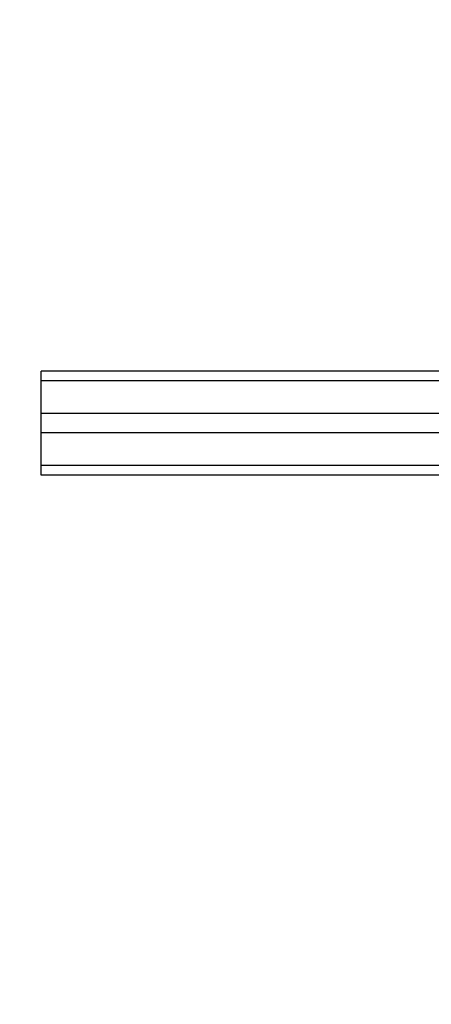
# Model space of a CAD drawing. Header units: inches. Extents: x 0 to 224, y 0 to 145.
# Tile 18 of 62: x 51.64 to 52.72, y 85.94 to 88.51. Entities that reach past the tile are written whole.
import ezdxf

# ---------------------------------------------------------------- set-up
doc = ezdxf.new("R2010")
doc.units = ezdxf.units.IN
doc.header["$LTSCALE"] = 12.302632
doc.header["$MEASUREMENT"] = 0
doc.linetypes.add('HIDDEN', pattern=[0.2, 0.1, -0.1])
doc.layers.get('0').update_dxf_attribs({"linetype": 'CONTINUOUS'})
doc.layers.add('DEFAULT_2', color=8, linetype='HIDDEN')
doc.layers.add('DIMENSIONS', color=7, linetype='CONTINUOUS')
doc.styles.get("Standard").update_dxf_attribs({"font": 'arial.ttf'})
doc.dimstyles.new('DIMSTYLE_1', dxfattribs={"dimtxt": 1.118421, "dimasz": 1.315789, "dimexe": 0.09, "dimexo": 0.07, "dimgap": 0.0425, "dimtad": 0, "dimtih": 1, "dimtoh": 1, "dimzin": 4, "dimdsep": 46, "dimtxsty": 'Standard', "dimblk": '_FILLED', "dimblk1": '_FILLED', "dimblk2": '_FILLED', "dimcen": 0.09, "dimazin": 1, "dimtfac": 1, "dimtdec": 3, "dimtofl": 0, "dimtmove": 0, "dimatfit": 3, "dimldrblk": '_FILLED', "dimfxl": 0, "dimtolj": 1, "dimtzin": 4, "dimarcsym": 0})

# ---------------------------------------------------------------- blocks, each defined once
blk = doc.blocks.new('_FILLED')
at = {"color": 0, "linetype": 'ByBlock'}
blk.add_solid([(0, 0), (-1, 0.2), (-1, -0.2)], dxfattribs=at)
blk = doc.blocks.new('*D5')
at = {"layer": 'DIMENSIONS', "color": 2, "linetype": 'Continuous'}
for p, q in [((33.0709, 85.8337), (33.0709, 90.2357)), ((33.0709, 90.2357), (34.1564, 90.2357)), ((33.0709, 84.7087), (33.0709, 82.0771))]:
    blk.add_line(p, q, dxfattribs=at)
at = {"layer": 'DIMENSIONS', "color": 2, "linetype": 'Continuous', "xscale": 1.3157894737, "yscale": 1.3157894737, "zscale": 1.3157894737}
for p, rotation in [((33.0709, 85.8337), 270), ((33.0709, 84.7087), 90)]:
    blk.add_blockref('_FILLED', p, dxfattribs=dict(at, rotation=rotation))
at = {"layer": 'DIMENSIONS', "color": 2, "linetype": 'Continuous', "insert": (34.7157, 90.7949), "char_height": 1.11842, "width": 3.039278, "attachment_point": 1, "line_spacing_factor": 0.9}
blk.add_mtext('1.13', dxfattribs=at)

msp = doc.modelspace()

# ---------------------------------------------------------------- linework, layer by layer
at = {"layer": 'DEFAULT_2', "color": 8, "linetype": 'HIDDEN'}
for p, q in [((51.698, 87.3204), (51.698, 87.5917)), ((94.698, 87.5917), (51.698, 87.5917)), ((94.698, 87.5666), (51.698, 87.5666)), ((94.698, 87.4811), (51.698, 87.4811)), ((94.698, 87.431), (51.698, 87.431)), ((94.698, 87.3455), (51.698, 87.3455)), ((94.698, 87.3204), (51.698, 87.3204))]:
    msp.add_line(p, q, dxfattribs=at)

# ---------------------------------------------------------------- dimensions: what is measured, and where the dimension line sits
at = {"layer": 'DIMENSIONS', "color": 2, "linetype": 'Continuous'}
dim = msp.add_linear_dim(base=(33.070914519, 84.7087097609), p1=(52.7917579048, 85.8337097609), p2=(17.6042579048, 84.7087097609), angle=270, dimstyle='DIMSTYLE_1', dxfattribs=at)
dim.commit()
dim.dimension.update_dxf_attribs({"geometry": '*D5', "text_midpoint": (36.2837302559, 90.2294120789), "dimtype": 160})

doc.saveas('drawing.dxf')
